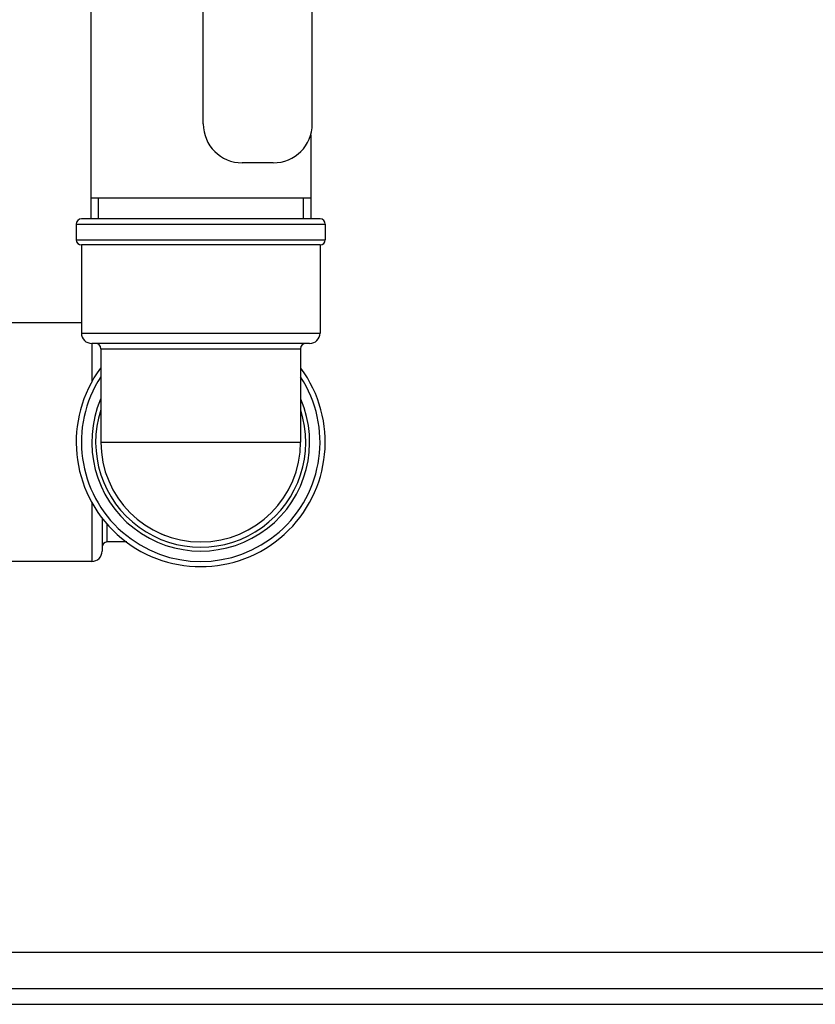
# Model space of a CAD drawing. Header units: millimetres. Extents: x 0 to 4000, y 0 to 3000.
# Tile 18 of 170: x 1039 to 1192, y 352 to 542. Entities that reach past the tile are written whole.
import ezdxf

# ---------------------------------------------------------------- set-up
doc = ezdxf.new("R2010")
doc.units = ezdxf.units.MM
doc.header["$LTSCALE"] = 219.99956
doc.layers.get('0').update_dxf_attribs({"linetype": 'CONTINUOUS'})
doc.layers.add('ASSI', color=7, linetype='CONTINUOUS')

msp = doc.modelspace()

# ---------------------------------------------------------------- linework, layer by layer
at = {"color": 7, "linetype": 'CONTINUOUS'}
for p, q in [((1052.5, 592.54), (1052.5, 503.54)), ((1074.2, 521.84), (1074.2, 588.46)), ((1095.2, 521.84), (1095.2, 586.55)), ((1094.9, 519.74), (1094.9, 503.54)), ((1087.7, 514.34), (1081.7, 514.34)), ((1094.9, 507.54), (1052.5, 507.54)), ((1096.7, 503.54), (1050.7, 503.54)), ((1096.7, 498.54), (1050.7, 498.54)), ((1094.7, 479.54), (1052.7, 479.54)), ((1054.7, 445.95), (1054.7, 439.54)), ((1249.82, 355.21), (971.58, 355.21))]:
    msp.add_line(p, q, dxfattribs=at)
at = {"color": 2, "linetype": 'CONTINUOUS'}
for p, q in [((1053.95, 507.54), (1053.95, 503.54)), ((1093.45, 507.54), (1093.45, 503.54))]:
    msp.add_line(p, q, dxfattribs=at)
at = {"color": 9, "linetype": 'CONTINUOUS'}
for p, q in [((1049.7, 502.54), (1097.7, 502.54)), ((1049.7, 499.54), (1097.7, 499.54)), ((1050.7, 481.54), (1096.7, 481.54)), ((1052.7, 479.54), (1052.7, 472.07)), ((1054.45, 478.54), (1092.95, 478.54)), ((1052.7, 449.01), (1052.7, 437.54)), ((1055.7, 441.29), (1055.7, 444.7)), ((1246.74, 362.21), (974.66, 362.21)), ((965.14, 352.21), (1256.26, 352.21))]:
    msp.add_line(p, q, dxfattribs=at)
at = {"color": 7, "linetype": 'CONTINUOUS'}
for centre, radius, start, end in [((1081.7, 521.84), 7.5, 180, 270), ((1087.7, 521.84), 7.5, 270, 360), ((1050.7, 502.54), 1, 90, 180), ((1096.7, 502.54), 1, 0, 90), ((1050.7, 499.54), 1, 180, 270), ((1096.7, 499.54), 1, 270, 360), ((1052.7, 481.54), 2, 180, 270), ((1094.7, 481.54), 2, 270, 360), ((1053.45, 478.54), 1, 0, 90), ((1093.95, 478.54), 1, 90, 180), ((1073.7, 460.54), 24, 143.5151, 36.4778), ((1073.7, 460.54), 23, 146.8326, 33.1675), ((1073.7, 460.54), 19.25, 180.002, 180.7494), ((1073.7, 460.54), 19.25, 359.2504, 359.998), ((1073.7, 460.54), 19.25, 243.2244, 248.5826), ((1055.7, 440.29), 1, 90, 180), ((1052.7, 439.54), 2, 270, 360)]:
    msp.add_arc(centre, radius, start, end, dxfattribs=at)
at = {"color": 9, "linetype": 'CONTINUOUS'}
for radius, start, end in [(21, 156.8533, 23.1467), (20.25, 162.1783, 17.8216)]:
    msp.add_arc((1073.7, 460.54), radius, start, end, dxfattribs=at)
at = {"layer": 'ASSI', "color": 7, "linetype": 'CONTINUOUS'}
for p, q in [((1049.7, 502.54), (1049.7, 499.54)), ((1097.7, 502.54), (1097.7, 499.54)), ((1050.7, 498.54), (1050.7, 481.54)), ((1096.7, 498.54), (1096.7, 481.54)), ((1050.7, 483.54), (1035.7, 483.54)), ((1054.45, 478.54), (1054.45, 460.54)), ((1092.95, 478.54), (1092.95, 460.54)), ((1059.46, 441.29), (1055.7, 441.29)), ((1052.7, 437.54), (1035.7, 437.54))]:
    msp.add_line(p, q, dxfattribs=at)
at = {"layer": 'ASSI', "color": 9, "linetype": 'CONTINUOUS'}
msp.add_line((1054.45, 460.54), (1092.95, 460.54), dxfattribs=at)
at = {"layer": 'ASSI', "color": 7, "linetype": 'CONTINUOUS'}
msp.add_arc((1073.7, 460.54), 19.25, 180, 360, dxfattribs=at)

doc.saveas('drawing.dxf')
